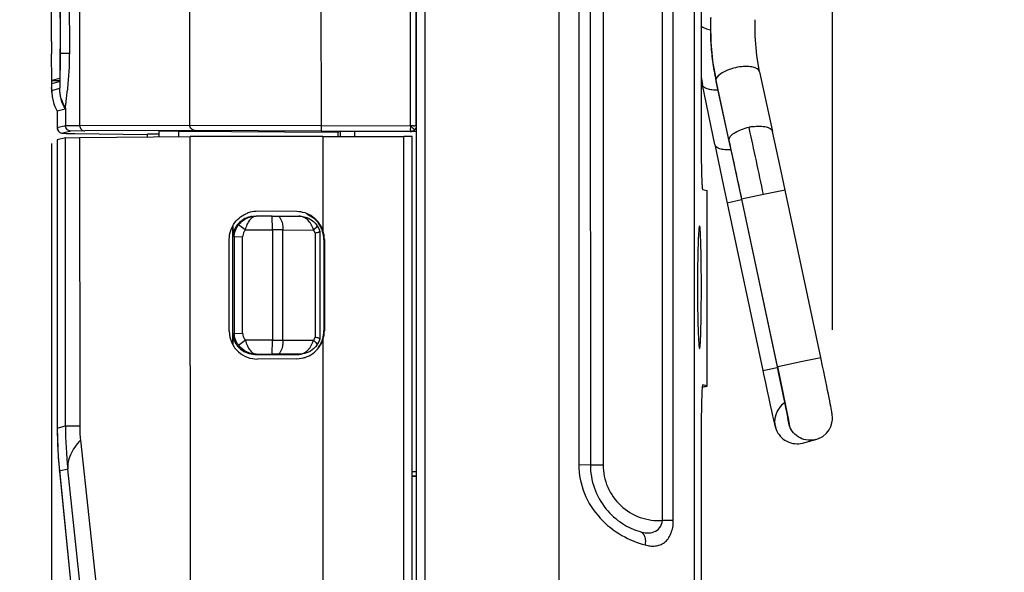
# Model space of a CAD drawing. Header units: inches. Extents: x 0 to 17, y 0 to 11.
# Tile 15 of 31: x 7.2 to 7.9, y 4.6 to 5. Entities that reach past the tile are written whole.
import ezdxf

# ---------------------------------------------------------------- set-up
doc = ezdxf.new("R2010")
doc.units = ezdxf.units.IN
doc.header["$LTSCALE"] = 0.935
doc.header["$MEASUREMENT"] = 0
doc.layers.get('0').update_dxf_attribs({"linetype": 'CONTINUOUS'})
doc.styles.add('TEXTSTYLE_2', font='txt', dxfattribs={"width": 0.8})
doc.dimstyles.new('DIMSTYLE_1', dxfattribs={"dimtxt": 0.125, "dimasz": 0.1875, "dimexe": 0.125, "dimexo": 0.0625, "dimgap": 0.0625, "dimtad": 0, "dimtih": 1, "dimtoh": 1, "dimlfac": 2, "dimzin": 4, "dimdsep": 46, "dimtxsty": 'TEXTSTYLE_2', "dimblk": '_FILLED', "dimblk1": '_FILLED', "dimblk2": '_FILLED', "dimcen": 0.09, "dimazin": 1, "dimtfac": 1, "dimtofl": 0, "dimtmove": 0, "dimatfit": 3, "dimldrblk": '_FILLED', "dimfxl": 1, "dimtolj": 1, "dimtzin": 4, "dimarcsym": 0})

# ---------------------------------------------------------------- blocks, each defined once
blk = doc.blocks.new('_FILLED')
at = {"color": 0, "linetype": 'ByBlock'}
blk.add_solid([(0, 0), (-1, 0.1667), (-1, -0.1667)], dxfattribs=at)
blk = doc.blocks.new('*D4')
at = {"color": 2, "linetype": 'Continuous', "transparency": 16777216}
for p, q in [((7.22293, 4.91013), (7.22314, 3.54899)), ((7.68844, 3.93467), (7.6885, 3.54906)), ((7.4558, 3.67403), (7.10143, 3.67397)), ((7.22312, 3.67399), (7.4558, 3.67403)), ((7.68848, 3.67406), (7.4558, 3.67403))]:
    blk.add_line(p, q, dxfattribs=at)
at = {"color": 2, "linetype": 'Continuous', "transparency": 16777216, "xscale": 0.1875, "yscale": 0.1875, "zscale": 0.1875}
for p, rotation in [((7.22312, 3.67399), 180.008668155), ((7.68848, 3.67406), 0.008668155)]:
    blk.add_blockref('_FILLED', p, dxfattribs=dict(at, rotation=rotation))
at = {"color": 2, "linetype": 'Continuous', "transparency": 16777216, "insert": (7.03893, 3.73646), "char_height": 0.125, "width": 0.6830357, "attachment_point": 3, "line_spacing_factor": 0.9, "style": 'TEXTSTYLE_2'}
blk.add_mtext('{\\ftxt;\\W0.0001;\\H0.0001;\\~}{\\ftxt;\\W3.6428571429;\\H0.125; }{\\ftxt;\\W0.0001;\\H0.0001;\\~}', dxfattribs=at)
blk = doc.blocks.new('*D5')
at = {"color": 2, "linetype": 'Continuous', "transparency": 16777216}
for p, q in [((7.22287, 5.57984), (7.22281, 5.97175)), ((7.77714, 4.77777), (7.77696, 5.97184)), ((7.22283, 5.84675), (7.49991, 5.84679)), ((7.49991, 5.84679), (7.89248, 5.84685)), ((7.77698, 5.84684), (7.49991, 5.84679))]:
    blk.add_line(p, q, dxfattribs=at)
at = {"color": 2, "linetype": 'Continuous', "transparency": 16777216, "xscale": 0.1875, "yscale": 0.1875, "zscale": 0.1875}
for p, rotation in [((7.22283, 5.84675), 180.008668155), ((7.77698, 5.84684), 0.008668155)]:
    blk.add_blockref('_FILLED', p, dxfattribs=dict(at, rotation=rotation))
at = {"color": 2, "linetype": 'Continuous', "transparency": 16777216, "insert": (7.95498, 5.90936), "char_height": 0.125, "width": 0.6428571, "attachment_point": 1, "line_spacing_factor": 0.9, "style": 'TEXTSTYLE_2'}
blk.add_mtext('{\\ftxt;\\W0.0001;\\H0.0001;\\~}{\\ftxt;\\W3.4285714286;\\H0.125; }{\\ftxt;\\W0.0001;\\H0.0001;\\~}', dxfattribs=at)

msp = doc.modelspace()

# ---------------------------------------------------------------- linework, layer by layer
at = {"color": 6, "linetype": 'Continuous'}
for p, q in [((7.32109, 4.9233), (7.32099, 5.58354)), ((7.41412, 5.58405), (7.41422, 4.92301)), ((7.47783, 4.92266), (7.47774, 5.58438)), ((7.48779, 5.58514), (7.48802, 4.02364)), ((7.58331, 4.02445), (7.58307, 5.58428)), ((7.24283, 5.5825), (7.24293, 4.92308)), ((7.22894, 5.52882), (7.22902, 4.97422)), ((7.23586, 4.97427), (7.23577, 5.52887)), ((7.22296, 4.98254), (7.22288, 5.51734)), ((7.22892, 5.51891), (7.229, 4.98412)), ((7.67932, 4.02417), (7.67911, 5.41099)), ((7.68389, 5.41099), (7.68396, 4.91722)), ((7.59703, 5.40511), (7.59714, 4.68215)), ((7.60525, 5.40509), (7.60536, 4.68213)), ((7.61451, 5.03454), (7.61436, 4.682)), ((7.65656, 4.64251), (7.65651, 5.0147)), ((7.66423, 4.6425), (7.66418, 5.01468)), ((7.22298, 4.97256), (7.22298, 4.97378)), ((7.22316, 4.95622), (7.22298, 4.97256)), ((7.22902, 4.97422), (7.22885, 4.94979)), ((7.22902, 4.97422), (7.23586, 4.97427)), ((7.22325, 4.95291), (7.2231, 4.95677)), ((7.22325, 4.95489), (7.22316, 4.95622)), ((7.22869, 4.95631), (7.22325, 4.95489)), ((7.22325, 4.95489), (7.22869, 4.95489)), ((7.22325, 4.95291), (7.22869, 4.95433)), ((7.223, 4.95282), (7.22302, 4.95142)), ((7.22302, 4.95142), (7.22305, 4.94915)), ((7.22309, 4.94828), (7.22305, 4.94993)), ((7.22314, 4.94656), (7.22309, 4.94828)), ((7.22309, 4.94828), (7.22314, 4.94789)), ((7.22314, 4.94789), (7.22881, 4.94937)), ((7.22881, 4.94937), (7.22885, 4.94979)), ((7.22701, 4.93308), (7.22702, 4.92144)), ((7.22702, 4.93308), (7.22703, 4.92144)), ((7.23277, 4.93455), (7.2271, 4.93307)), ((7.23284, 4.93521), (7.23277, 4.93455)), ((7.23284, 4.93521), (7.23284, 4.92296)), ((7.22702, 4.92144), (7.22703, 4.92144)), ((7.22703, 4.92144), (7.23284, 4.92296)), ((7.23284, 4.92296), (7.24293, 4.92308)), ((7.24667, 4.91911), (7.23678, 4.919)), ((7.24293, 4.92308), (7.32109, 4.9233)), ((7.32482, 4.91934), (7.24667, 4.91911)), ((7.32109, 4.9233), (7.41422, 4.92301)), ((7.41423, 4.91903), (7.32482, 4.91934)), ((7.41422, 4.92301), (7.47783, 4.92266)), ((7.41422, 4.92301), (7.41423, 4.91903)), ((7.47784, 4.91869), (7.41423, 4.91903)), ((7.47783, 4.91994), (7.47782, 4.9208)), ((7.47784, 4.91869), (7.47783, 4.91925)), ((7.479, 4.92266), (7.4779, 4.92266)), ((7.47996, 4.92266), (7.479, 4.92266)), ((7.48065, 4.91985), (7.48032, 4.92021)), ((7.48129, 4.92266), (7.4807, 4.92266)), ((7.48181, 4.92265), (7.48129, 4.92266)), ((7.22703, 4.91277), (7.22702, 4.91276)), ((7.22702, 4.91276), (7.22705, 4.70812)), ((7.23284, 4.91428), (7.22703, 4.91277)), ((7.22703, 4.91277), (7.22706, 4.70812)), ((7.22941, 4.91781), (7.23096, 4.91748)), ((7.23678, 4.919), (7.23096, 4.91748)), ((7.23096, 4.91748), (7.23392, 4.91737)), ((7.23284, 4.91428), (7.24293, 4.91445)), ((7.23287, 4.70964), (7.23284, 4.91428)), ((7.23925, 4.91728), (7.23962, 4.91727)), ((7.23962, 4.91726), (7.23958, 4.91726)), ((7.23962, 4.91727), (7.29102, 4.91653)), ((7.24293, 4.91445), (7.32147, 4.91507)), ((7.24293, 4.91445), (7.24296, 4.7098)), ((7.29929, 4.91679), (7.29108, 4.91683)), ((7.29109, 4.91483), (7.29108, 4.91683)), ((7.29936, 4.919), (7.2993, 4.91898)), ((7.2993, 4.9149), (7.2993, 4.91898)), ((7.29936, 4.9149), (7.29936, 4.919)), ((7.31311, 4.91896), (7.29936, 4.919)), ((7.31311, 4.91896), (7.42609, 4.91835)), ((7.31311, 4.91896), (7.31311, 4.91501)), ((7.41546, 4.91524), (7.32147, 4.91507)), ((7.32161, 4.01365), (7.32147, 4.91507)), ((7.41546, 4.91524), (7.47291, 4.91523)), ((7.41546, 4.91524), (7.41547, 4.84861)), ((7.42796, 4.91884), (7.42609, 4.91835)), ((7.42609, 4.91835), (7.42609, 4.91514)), ((7.42796, 4.91514), (7.42796, 4.91884)), ((7.42796, 4.91884), (7.43795, 4.91881)), ((7.47748, 4.9186), (7.43795, 4.91881)), ((7.43795, 4.91881), (7.43795, 4.91514)), ((7.47305, 4.0128), (7.47291, 4.91523)), ((7.47883, 4.91521), (7.47291, 4.91523)), ((7.47748, 4.9186), (7.47784, 4.91869)), ((7.47887, 4.91883), (7.47784, 4.91869)), ((7.47886, 4.91882), (7.47851, 4.91873)), ((7.68502, 4.8775), (7.68831, 4.87678)), ((7.68832, 4.73813), (7.6883, 4.87678)), ((7.36346, 4.8579), (7.366, 4.85848)), ((7.366, 4.85848), (7.3682, 4.85864)), ((7.37952, 4.85865), (7.3682, 4.85865)), ((7.39698, 4.86181), (7.36919, 4.86203)), ((7.37952, 4.85865), (7.38326, 4.85865)), ((7.37971, 4.84878), (7.37952, 4.85865)), ((7.38326, 4.85865), (7.39859, 4.85863)), ((7.36048, 4.84878), (7.35562, 4.85233)), ((7.35191, 4.84682), (7.35251, 4.84411)), ((7.35251, 4.84411), (7.35252, 4.77518)), ((7.35251, 4.84411), (7.35856, 4.84385)), ((7.35857, 4.77547), (7.35856, 4.84385)), ((7.36048, 4.84878), (7.37971, 4.84878)), ((7.37971, 4.84878), (7.37972, 4.77054)), ((7.38719, 4.84877), (7.37971, 4.84878)), ((7.38719, 4.84877), (7.40888, 4.84874)), ((7.38721, 4.77053), (7.38719, 4.84877)), ((7.41013, 4.84652), (7.41014, 4.77272)), ((7.41371, 4.77169), (7.4137, 4.84752)), ((7.41624, 4.8419), (7.41661, 4.842)), ((7.41661, 4.842), (7.41662, 4.77718)), ((7.68415, 4.80807), (7.68415, 4.80831)), ((7.35252, 4.77518), (7.35192, 4.77216)), ((7.35252, 4.77519), (7.35857, 4.77547)), ((7.41662, 4.77718), (7.41625, 4.77708)), ((7.35563, 4.76696), (7.36049, 4.77054)), ((7.37972, 4.77054), (7.36049, 4.77054)), ((7.37953, 4.76061), (7.37972, 4.77054)), ((7.37972, 4.77054), (7.38721, 4.77053)), ((7.38721, 4.77053), (7.4089, 4.7705)), ((7.41549, 4.77057), (7.4156, 4.01382)), ((7.36727, 4.76048), (7.36821, 4.76061)), ((7.36821, 4.76061), (7.37953, 4.76061)), ((7.38328, 4.7606), (7.37953, 4.76061)), ((7.39861, 4.76058), (7.38328, 4.7606)), ((7.39781, 4.76047), (7.39861, 4.76058)), ((7.40001, 4.76066), (7.39861, 4.7606)), ((7.39918, 4.76052), (7.39957, 4.76058)), ((7.40084, 4.76076), (7.40001, 4.76066)), ((7.397, 4.75737), (7.36921, 4.7571)), ((7.397, 4.75737), (7.40182, 4.75801)), ((7.40181, 4.75801), (7.40182, 4.75801)), ((7.68475, 4.73741), (7.68516, 4.73745)), ((7.68833, 4.73813), (7.68504, 4.73885)), ((7.68505, 4.73741), (7.68534, 4.73745)), ((7.22706, 4.70812), (7.23287, 4.70964)), ((7.23287, 4.70964), (7.24296, 4.7098)), ((7.22705, 4.70812), (7.22706, 4.70812)), ((7.24351, 4.69957), (7.31799, 4.00576)), ((7.68399, 4.69934), (7.68403, 4.48147)), ((7.59714, 4.68215), (7.60536, 4.68213)), ((7.60522, 4.68208), (7.60588, 4.68207)), ((7.22855, 4.67812), (7.29736, 3.99307)), ((7.22864, 4.67741), (7.22856, 4.67808)), ((7.23448, 4.67894), (7.22863, 4.67741)), ((7.22863, 4.67741), (7.29737, 3.99307)), ((7.30785, 3.99545), (7.23448, 4.67894)), ((7.47887, 4.67745), (7.48183, 4.67735)), ((7.48183, 4.67392), (7.47887, 4.67402)), ((7.48183, 4.67361), (7.47887, 4.67371))]:
    msp.add_line(p, q, dxfattribs=at)
at = {"color": 7, "linetype": 'Continuous'}
for p, q in [((7.4817, 5.58437), (7.48193, 4.02362)), ((7.48181, 4.92265), (7.48171, 5.58437)), ((7.69073, 4.99963), (7.69057, 4.99524)), ((7.69063, 4.99716), (7.69057, 4.99524)), ((7.69057, 4.99524), (7.69057, 4.99524)), ((7.72544, 4.96106), (7.73465, 4.91869)), ((7.68396, 4.95737), (7.68489, 4.95197)), ((7.69439, 4.95603), (7.6943, 4.95646)), ((7.70372, 4.91312), (7.69439, 4.95603)), ((7.69445, 4.95497), (7.69451, 4.95431)), ((7.69451, 4.95547), (7.69446, 4.95497)), ((7.69451, 4.95431), (7.70372, 4.91195)), ((7.69369, 4.90949), (7.68489, 4.95196)), ((7.48181, 4.92266), (7.48182, 4.92265)), ((7.48181, 4.92266), (7.48182, 4.92265)), ((7.47777, 4.91861), (7.47851, 4.91873)), ((7.4818, 4.91861), (7.47777, 4.91861)), ((7.47897, 4.01279), (7.47883, 4.91521)), ((7.70372, 4.91312), (7.70372, 4.91196)), ((7.70395, 4.91205), (7.70372, 4.91311)), ((7.74357, 4.87714), (7.72826, 4.87388)), ((7.76881, 4.75829), (7.74357, 4.87714)), ((7.72826, 4.87388), (7.71261, 4.87055)), ((7.71261, 4.87055), (7.73785, 4.7517)), ((7.73808, 4.75175), (7.71285, 4.8706)), ((7.71271, 4.87009), (7.70243, 4.86789)), ((7.70243, 4.86789), (7.72767, 4.74904)), ((7.35134, 4.85098), (7.35134, 4.84664)), ((7.35191, 4.84682), (7.35191, 4.85229)), ((7.34911, 4.77688), (7.3491, 4.84219)), ((7.35134, 4.84664), (7.35134, 4.84045)), ((7.35134, 4.84045), (7.35134, 4.83896)), ((7.35134, 4.83896), (7.35135, 4.78126)), ((7.41624, 4.8419), (7.41625, 4.77708)), ((7.35135, 4.78126), (7.35135, 4.776)), ((7.35135, 4.776), (7.35135, 4.77328)), ((7.35135, 4.77328), (7.35135, 4.76809)), ((7.35193, 4.7669), (7.35192, 4.77216)), ((7.36727, 4.76048), (7.39781, 4.76047)), ((7.39735, 4.76042), (7.39693, 4.76036)), ((7.39781, 4.76049), (7.40002, 4.76064)), ((7.73786, 4.7517), (7.73968, 4.7521)), ((7.73786, 4.7517), (7.73894, 4.74656)), ((7.73809, 4.75175), (7.74589, 4.71375)), ((7.73968, 4.7521), (7.75598, 4.75557)), ((7.75598, 4.75557), (7.76881, 4.75829)), ((7.72767, 4.74904), (7.73796, 4.75124)), ((7.73894, 4.74656), (7.74014, 4.74086)), ((7.72956, 4.7402), (7.73082, 4.73438)), ((7.74014, 4.74086), (7.74125, 4.73556)), ((7.73082, 4.73438), (7.73197, 4.72908)), ((7.74125, 4.73556), (7.74224, 4.73074)), ((7.74224, 4.73074), (7.74311, 4.72647)), ((7.73197, 4.72908), (7.733, 4.72437)), ((7.733, 4.72437), (7.73391, 4.72029)), ((7.74311, 4.72647), (7.74386, 4.72279)), ((7.73391, 4.72029), (7.73469, 4.71685)), ((7.73469, 4.71685), (7.73533, 4.71405)), ((7.74386, 4.72279), (7.74447, 4.7197)), ((7.74447, 4.7197), (7.74496, 4.71722)), ((7.73533, 4.71405), (7.73585, 4.71184)), ((7.74589, 4.71375), (7.74659, 4.70953)), ((7.75594, 4.6975), (7.76533, 4.69995)), ((7.76535, 4.69995), (7.76673, 4.70037)), ((7.48183, 4.67704), (7.47887, 4.67714)), ((7.48183, 4.67366), (7.47887, 4.67377))]:
    msp.add_line(p, q, dxfattribs=at)
for points in [[(7.72543, 4.96105), (7.7234, 4.9727), (7.72226, 4.98636), (7.72233, 4.99811)], [(7.69057, 4.99524), (7.69078, 4.982), (7.69227, 4.96685), (7.69452, 4.95432)], [(7.74357, 4.87713), (7.74073, 4.89044), (7.73744, 4.90575), (7.73464, 4.9187)], [(7.6937, 4.90951), (7.69633, 4.89687), (7.69962, 4.88117), (7.70243, 4.86789)], [(7.70372, 4.91196), (7.70644, 4.89942), (7.7098, 4.88379), (7.71262, 4.87055)], [(7.76673, 4.70037), (7.77025, 4.70218), (7.77287, 4.70442), (7.77474, 4.70686), (7.77601, 4.70935), (7.77676, 4.71176), (7.77711, 4.71398), (7.77715, 4.71593), (7.77705, 4.71726), (7.77694, 4.71814), (7.77681, 4.71896), (7.77665, 4.71986), (7.77646, 4.72092), (7.77622, 4.72218), (7.77594, 4.72367), (7.7756, 4.72539), (7.77521, 4.72737), (7.77476, 4.7296), (7.77426, 4.73209), (7.7737, 4.73484), (7.77309, 4.73784), (7.77242, 4.74108), (7.7717, 4.74453), (7.77094, 4.74818), (7.77013, 4.752), (7.76881, 4.75829)], [(7.72767, 4.74904), (7.72822, 4.74646), (7.72956, 4.7402)], [(7.74496, 4.71722), (7.74531, 4.71534), (7.74544, 4.71463), (7.74554, 4.71408), (7.74561, 4.7137), (7.74562, 4.71359)], [(7.73585, 4.71184), (7.73607, 4.71095), (7.73626, 4.71018), (7.73644, 4.7095), (7.73662, 4.70883), (7.73688, 4.70801), (7.73718, 4.70717)]]:
    msp.add_lwpolyline(points, dxfattribs=at)
at = {"color": 6, "linetype": 'Continuous'}
for points in [[(7.22305, 4.94915), (7.22308, 4.94822), (7.2231, 4.94736), (7.22314, 4.94656)], [(7.22702, 4.92144), (7.22713, 4.92051), (7.22786, 4.91899), (7.22883, 4.91811), (7.22964, 4.9177), (7.23019, 4.91755), (7.23048, 4.9175), (7.23066, 4.91748), (7.23083, 4.91746), (7.23103, 4.91745), (7.23132, 4.91744), (7.23184, 4.91742), (7.23335, 4.91738), (7.23958, 4.91727)], [(7.22705, 4.70812), (7.22714, 4.70069), (7.22777, 4.68734), (7.22856, 4.67808)]]:
    msp.add_lwpolyline(points, dxfattribs=at)
at = {"color": 7, "linetype": 'Continuous'}
for centre, radius, start, end in [((7.86162, 4.99192), 0.17103, 178.24329, 178.88701), ((7.86105, 4.99193), 0.17046, 177.41263, 178.24328), ((7.8614, 4.99142), 0.17087, 178.72148, 182.65475), ((7.86139, 4.99192), 0.17081, 178.88631, 181.83105), ((7.86151, 4.99192), 0.17093, 181.83093, 182.26974), ((7.86261, 4.99201), 0.17203, 182.28382, 191.92503), ((7.86182, 4.99144), 0.17129, 182.65464, 185.57323), ((7.86222, 4.99148), 0.17169, 185.57294, 187.60356), ((7.86301, 4.99159), 0.17249, 187.60521, 192.2591), ((-1.78339, 2.85617), 9.72331, 11.976642, 12.265139), ((7.72587, 4.88468), 0.0379, 98.1751, 101.98378), ((-1.17016, 2.98515), 9.0809, 11.983409, 12.250863), ((7.36726, 4.84265), 0.01585, 100.08695, 108.86229), ((7.36726, 4.84267), 0.01583, 98.0645, 100.07862), ((7.39637, 4.84188), 0.01988, 18.76375, 35.78569), ((7.39661, 4.84198), 0.01962, 17.89665, 18.7155), ((7.3966, 4.84197), 0.01963, 17.24032, 17.89638), ((7.3963, 4.8419), 0.01994, 0.03081, 17.20533), ((7.39633, 4.77708), 0.01992, 343.455, 359.99855), ((7.35095, 4.77177), 0.00104, 20.41691, 21.82432), ((7.39639, 4.7771), 0.01986, 324.22355, 341.82087), ((7.39661, 4.77701), 0.01963, 341.87717, 343.429), ((7.3969, 4.77634), 0.01597, 270.10592, 271.60901), ((7.39735, 4.77612), 0.0157, 269.99898, 271.65237), ((7.3969, 4.77642), 0.01606, 271.60907, 273.23473), ((7.39736, 4.7761), 0.01568, 271.62875, 278.11443), ((7.39689, 4.77656), 0.01619, 273.23917, 278.11965), ((7.39688, 4.77663), 0.01627, 278.11694, 279.31753), ((7.39732, 4.77632), 0.0159, 278.14429, 279.09873), ((7.752, 4.71283), 0.01586, 123.96236, 201.25076), ((7.76138, 4.71528), 0.01586, 186.06943, 201.23599), ((7.76135, 4.71518), 0.01576, 284.65271, 290.62059), ((7.76125, 4.71546), 0.01605, 290.62697, 291.28043)]:
    msp.add_arc(centre, radius, start, end, dxfattribs=at)
at = {"color": 6, "linetype": 'Continuous'}
for centre, radius, start, end in [((9.73951, 4.98276), 2.51655, 180.00487, 180.20436), ((7.59394, 4.95677), 0.37096, 180.52209, 181.05556), ((7.25286, 4.94789), 0.02975, 179.99514, 189.13084), ((7.25275, 4.94788), 0.02963, 189.13432, 189.97223), ((7.25273, 4.94787), 0.02961, 189.97239, 190.55552), ((7.25281, 4.94789), 0.0297, 190.56142, 198.981), ((7.25274, 4.94787), 0.02962, 198.98647, 200.40562), ((7.25286, 4.94792), 0.02976, 200.41074, 208.81234), ((7.25271, 4.94784), 0.02959, 208.81853, 209.38751), ((7.25267, 4.94782), 0.02954, 209.3875, 209.9649), ((7.23102, 4.92145), 0.00399, 180.06782, 198.05829), ((7.23098, 4.92144), 0.00396, 198.17255, 210.3467), ((7.23103, 4.92147), 0.00401, 210.28111, 222.24957), ((7.88154, 4.92091), 0.40372, 179.88171, 180.01524), ((7.83163, 4.92094), 0.35381, 179.72118, 179.87066), ((7.61229, 4.91995), 0.13447, 180.006, 180.29738), ((7.16988, 4.61543), 0.43505, 44.61703, 44.92608), ((7.34641, 4.78979), 0.18693, 44.44706, 44.58186), ((7.40692, 4.84911), 0.10219, 44.21196, 44.457), ((7.48064, 5.05889), 0.13623, 269.7143, 270.02622), ((7.43537, 4.8768), 0.06249, 43.99906, 44.20402), ((7.23091, 4.92137), 0.00386, 222.32462, 228.74011), ((7.23102, 4.92149), 0.00402, 228.76934, 246.41755), ((7.24951, 5.67768), 0.76048, 268.82573, 269.22686), ((7.36906, 4.842), 0.02003, 109.39011, 110.19431), ((7.36908, 4.84194), 0.02009, 104.6298, 109.38788), ((7.36907, 4.84192), 0.02011, 89.65722, 104.60415), ((7.36886, 4.85329), 0.00551, 119.63517, 123.11668), ((7.39678, 4.84184), 0.01997, 72.26924, 89.41599), ((7.39682, 4.84201), 0.01979, 37.06188, 72.22097), ((7.39846, 4.84274), 0.01598, 17.42411, 36.69678), ((7.39671, 4.84195), 0.01992, 19.53042, 36.99867), ((7.40085, 4.84279), 0.00999, 21.9457, 36.54386), ((7.39632, 4.84184), 0.02032, 17.94069, 19.47404), ((7.39673, 4.84199), 0.01987, 0.02336, 17.88468), ((7.4009, 4.77644), 0.00996, 323.41409, 338.05009), ((7.39672, 4.77718), 0.0199, 342.24149, 359.98116), ((7.39849, 4.77647), 0.01596, 323.26034, 342.53903), ((7.39673, 4.77722), 0.0199, 323.07752, 340.48074), ((7.39681, 4.77717), 0.01981, 340.53876, 342.21221), ((7.39684, 4.77712), 0.01974, 284.60668, 287.92019), ((7.39682, 4.77717), 0.0198, 287.92269, 323.01201), ((7.52629, 4.70964), 0.29342, 180.00064, 186.00662), ((7.33902, 4.70982), 0.09605, 180.01236, 186.12631), ((7.52681, 4.70812), 0.29975, 179.99899, 181.70805), ((7.52684, 4.70812), 0.29978, 181.70814, 183.72133), ((7.52694, 4.70813), 0.29988, 183.72147, 185.74342), ((7.61186, 5.19429), 0.51226, 269.33097, 269.54416), ((7.62574, 6.88849), 2.20651, 269.53372, 269.70387), ((7.52676, 4.70811), 0.2997, 185.74341, 185.87853), ((7.65606, 2.15762), 2.4849, 89.81156, 89.98843)]:
    msp.add_arc(centre, radius, start, end, dxfattribs=at)
at = {"color": 7, "linetype": 'Continuous'}
for points, knots in [([(7.68386, 4.99367), (7.68476, 4.99301), (7.68695, 4.99188), (7.68929, 4.99114), (7.69058, 4.99083)], [0, 0, 0, 0, 0.453757, 1, 1, 1, 1]), ([(7.71127, 4.96455), (7.70733, 4.96399), (7.70188, 4.96237), (7.69636, 4.95878), (7.69471, 4.95652), (7.69451, 4.95547)], [0, 0, 0, 0, 0.603883, 0.836919, 1, 1, 1, 1]), ([(7.72543, 4.96106), (7.72503, 4.96287), (7.722, 4.96424), (7.71881, 4.96477), (7.71554, 4.965), (7.71301, 4.9648), (7.71127, 4.96455)], [0, 0, 0, 0, 0.363811, 0.501916, 0.656233, 1, 1, 1, 1]), ([(7.69582, 4.94806), (7.69444, 4.948), (7.69189, 4.94806), (7.68851, 4.94874), (7.68601, 4.94992), (7.68503, 4.95129), (7.68489, 4.95195)], [0, 0, 0, 0, 0.338216, 0.619382, 0.83512, 1, 1, 1, 1]), ([(7.70372, 4.91312), (7.70389, 4.91405), (7.70523, 4.91605), (7.70842, 4.91836), (7.71282, 4.9204), (7.71619, 4.92138), (7.718, 4.92176)], [0, 0, 0, 0, 0.164442, 0.393464, 0.679642, 1, 1, 1, 1]), ([(7.72048, 4.9222), (7.72222, 4.92245), (7.72475, 4.92264), (7.72802, 4.92242), (7.73121, 4.92189), (7.73425, 4.92052), (7.73464, 4.91871)], [0, 0, 0, 0, 0.343834, 0.498215, 0.636208, 1, 1, 1, 1]), ([(7.70503, 4.90562), (7.7036, 4.90555), (7.70096, 4.90557), (7.69747, 4.90623), (7.69487, 4.9074), (7.69385, 4.9088), (7.6937, 4.90948)], [0, 0, 0, 0, 0.338977, 0.620764, 0.836475, 1, 1, 1, 1]), ([(7.36214, 4.85765), (7.3595, 4.85675), (7.35587, 4.85428), (7.35327, 4.85029), (7.35232, 4.84815), (7.35204, 4.84719), (7.3519, 4.84682)], [0, 0, 0, 0, 0.544137, 0.805454, 0.923355, 1, 1, 1, 1]), ([(7.35192, 4.77213), (7.35213, 4.77157), (7.35255, 4.77021), (7.35361, 4.76815), (7.35515, 4.76601), (7.35773, 4.76345), (7.36177, 4.76113), (7.36545, 4.76049), (7.36727, 4.76049)], [0, 0, 0, 0, 0.08681, 0.206744, 0.335791, 0.468875, 0.734386, 1, 1, 1, 1]), ([(7.76534, 4.69994), (7.76355, 4.69947), (7.75966, 4.69916), (7.75397, 4.70083), (7.74929, 4.70446), (7.74726, 4.70781), (7.74659, 4.70953)], [0, 0, 0, 0, 0.241366, 0.499733, 0.758327, 1, 1, 1, 1]), ([(7.73723, 4.70708), (7.7379, 4.70537), (7.73992, 4.70202), (7.74459, 4.69839), (7.75027, 4.69672), (7.75416, 4.69703), (7.75594, 4.69749)], [0, 0, 0, 0, 0.241628, 0.500175, 0.758545, 1, 1, 1, 1])]:
    msp.add_open_spline(points, degree=3, knots=knots, dxfattribs=at)
at = {"color": 6, "linetype": 'Continuous'}
for points, knots in [([(7.229, 4.98412), (7.229, 4.98217), (7.229, 4.97835), (7.22898, 4.9728), (7.22895, 4.96771), (7.22892, 4.96327), (7.22888, 4.96005), (7.22884, 4.95792), (7.22882, 4.95667), (7.22878, 4.95572), (7.22879, 4.95497), (7.2287, 4.95462), (7.22874, 4.95434), (7.22869, 4.95433)], [0, 0, 0, 0, 0.196484, 0.385003, 0.558058, 0.709104, 0.832336, 0.882287, 0.923895, 0.956756, 0.98049, 0.994913, 1, 1, 1, 1]), ([(7.23284, 4.93521), (7.23287, 4.93581), (7.23306, 4.93739), (7.23363, 4.9419), (7.23462, 4.94975), (7.23559, 4.96119), (7.23586, 4.96972), (7.23586, 4.97427)], [0, 0, 0, 0, 0.046508, 0.121573, 0.347355, 0.652004, 1, 1, 1, 1]), ([(7.23678, 4.919), (7.23577, 4.919), (7.23368, 4.91986), (7.23284, 4.92195), (7.23284, 4.92296)], [0, 0, 0, 0, 0.499489, 1, 1, 1, 1]), ([(7.24293, 4.92308), (7.24293, 4.92207), (7.24368, 4.92002), (7.2457, 4.91912), (7.24667, 4.91911)], [0, 0, 0, 0, 0.509715, 1, 1, 1, 1]), ([(7.32482, 4.91934), (7.32387, 4.91934), (7.32198, 4.92039), (7.32109, 4.92232), (7.32109, 4.9233)], [0, 0, 0, 0, 0.492043, 1, 1, 1, 1]), ([(7.68393, 4.91722), (7.68393, 4.91462), (7.68395, 4.90952), (7.68401, 4.90213), (7.68411, 4.89534), (7.68425, 4.88941), (7.68438, 4.88511), (7.68451, 4.88227), (7.6846, 4.88062), (7.6847, 4.87935), (7.68477, 4.87835), (7.68488, 4.87787), (7.68492, 4.87751), (7.685, 4.8775)], [0, 0, 0, 0, 0.196351, 0.384803, 0.557671, 0.708555, 0.831885, 0.881829, 0.923355, 0.95614, 0.979891, 0.994461, 1, 1, 1, 1]), ([(7.3491, 4.84219), (7.3491, 4.84636), (7.3518, 4.85452), (7.35861, 4.85949), (7.36214, 4.86079)], [0, 0, 0, 0, 0.525701, 1, 1, 1, 1]), ([(7.36372, 4.85582), (7.36389, 4.85604), (7.36451, 4.85682), (7.36525, 4.85752), (7.36585, 4.85791)], [0, 0, 0, 0, 0.275204, 1, 1, 1, 1]), ([(7.36614, 4.85809), (7.3663, 4.85818), (7.36694, 4.8585), (7.36767, 4.85866), (7.3682, 4.85865)], [0, 0, 0, 0, 0.261585, 1, 1, 1, 1]), ([(7.38326, 4.85865), (7.3846, 4.85866), (7.38626, 4.85581), (7.387, 4.85242), (7.38719, 4.84999), (7.38719, 4.84877)], [0, 0, 0, 0, 0.360086, 0.671522, 1, 1, 1, 1]), ([(7.39859, 4.85863), (7.40106, 4.85863), (7.40598, 4.85747), (7.40984, 4.85421), (7.41127, 4.85229)], [0, 0, 0, 0, 0.507306, 1, 1, 1, 1]), ([(7.40888, 4.84874), (7.40848, 4.85011), (7.40741, 4.85268), (7.40503, 4.85592), (7.40202, 4.8581), (7.3997, 4.85863), (7.39859, 4.85863)], [0, 0, 0, 0, 0.280686, 0.545311, 0.782636, 1, 1, 1, 1]), ([(7.35251, 4.84411), (7.35257, 4.84488), (7.35302, 4.8478), (7.35432, 4.85059), (7.35562, 4.85233)], [0, 0, 0, 0, 0.262612, 1, 1, 1, 1]), ([(7.36048, 4.84878), (7.36085, 4.85011), (7.36176, 4.85255), (7.363, 4.85485), (7.36372, 4.85582)], [0, 0, 0, 0, 0.533822, 1, 1, 1, 1]), ([(7.41127, 4.85229), (7.41138, 4.85216), (7.41135, 4.8516), (7.41058, 4.85036), (7.40963, 4.8494), (7.40888, 4.84874)], [0, 0, 0, 0, 0.116326, 0.325153, 1, 1, 1, 1]), ([(7.68284, 4.85176), (7.68276, 4.85177), (7.68265, 4.85138), (7.68254, 4.85087), (7.68241, 4.84981), (7.68228, 4.84843), (7.68215, 4.84663), (7.68198, 4.84353), (7.68179, 4.83882), (7.6816, 4.83232), (7.68147, 4.82487), (7.68138, 4.81676), (7.68136, 4.81116), (7.68136, 4.8083)], [0, 0, 0, 0, 0.00544, 0.01964, 0.043003, 0.075443, 0.116698, 0.166468, 0.289758, 0.440968, 0.614362, 0.803325, 1, 1, 1, 1]), ([(7.68415, 4.80831), (7.68414, 4.81117), (7.68413, 4.81675), (7.68406, 4.82484), (7.68394, 4.83227), (7.68379, 4.83875), (7.68363, 4.84344), (7.68348, 4.84655), (7.68337, 4.84835), (7.68325, 4.84975), (7.68313, 4.85082), (7.68301, 4.85137), (7.68292, 4.85175), (7.68284, 4.85176)], [0, 0, 0, 0, 0.196558, 0.385016, 0.55776, 0.708453, 0.831605, 0.881478, 0.922953, 0.955717, 0.979485, 0.994144, 1, 1, 1, 1]), ([(7.36048, 4.84878), (7.36023, 4.84844), (7.35925, 4.84695), (7.35869, 4.8452), (7.35856, 4.84385)], [0, 0, 0, 0, 0.237974, 1, 1, 1, 1]), ([(7.4137, 4.84752), (7.4137, 4.84754), (7.41356, 4.84743), (7.41345, 4.8474), (7.41311, 4.84724), (7.41271, 4.84714), (7.41218, 4.84701), (7.41132, 4.84679), (7.41062, 4.84662), (7.41012, 4.84652)], [0, 0, 0, 0, 0.016812, 0.072814, 0.16057, 0.276794, 0.421325, 0.593315, 1, 1, 1, 1]), ([(7.68136, 4.8083), (7.68136, 4.80544), (7.68138, 4.79983), (7.68147, 4.7917), (7.68161, 4.78423), (7.6818, 4.77771), (7.68199, 4.77298), (7.68216, 4.76986), (7.68229, 4.76804), (7.68242, 4.76664), (7.68254, 4.76555), (7.68267, 4.76501), (7.68276, 4.76462), (7.68285, 4.76461)], [0, 0, 0, 0, 0.196209, 0.384529, 0.557263, 0.708032, 0.831304, 0.881242, 0.922782, 0.955604, 0.979424, 0.994122, 1, 1, 1, 1]), ([(7.68285, 4.76461), (7.68293, 4.7646), (7.68304, 4.76499), (7.68314, 4.7655), (7.68326, 4.76656), (7.68338, 4.76794), (7.68349, 4.76974), (7.68364, 4.77284), (7.68381, 4.77755), (7.68395, 4.78405), (7.68406, 4.7915), (7.68413, 4.79961), (7.68415, 4.80521), (7.68415, 4.80807)], [0, 0, 0, 0, 0.005419, 0.019597, 0.04294, 0.075365, 0.116608, 0.16637, 0.289659, 0.440883, 0.6143, 0.803293, 1, 1, 1, 1]), ([(7.34911, 4.77688), (7.34911, 4.77405), (7.35032, 4.76854), (7.35514, 4.76203), (7.36172, 4.75798), (7.36673, 4.75708), (7.36921, 4.7571)], [0, 0, 0, 0, 0.272635, 0.523066, 0.760869, 1, 1, 1, 1]), ([(7.35563, 4.76696), (7.35521, 4.76752), (7.3536, 4.77), (7.3527, 4.77294), (7.35252, 4.77519)], [0, 0, 0, 0, 0.237934, 1, 1, 1, 1]), ([(7.35857, 4.77547), (7.35861, 4.77501), (7.35892, 4.77325), (7.35971, 4.77159), (7.36049, 4.77054)], [0, 0, 0, 0, 0.262261, 1, 1, 1, 1]), ([(7.41013, 4.77272), (7.41063, 4.77262), (7.41133, 4.77245), (7.4122, 4.77222), (7.41272, 4.77208), (7.41313, 4.77198), (7.41347, 4.77182), (7.41357, 4.77179), (7.41372, 4.77167), (7.41371, 4.77169)], [0, 0, 0, 0, 0.405882, 0.57759, 0.721948, 0.838154, 0.926142, 0.982636, 1, 1, 1, 1]), ([(7.36821, 4.76061), (7.36582, 4.76061), (7.36093, 4.76176), (7.35709, 4.76501), (7.35563, 4.76696)], [0, 0, 0, 0, 0.495186, 1, 1, 1, 1]), ([(7.36049, 4.77054), (7.3609, 4.76918), (7.3618, 4.76666), (7.36358, 4.76346), (7.36567, 4.76124), (7.36743, 4.76061), (7.36821, 4.76061)], [0, 0, 0, 0, 0.32253, 0.602041, 0.822988, 1, 1, 1, 1]), ([(7.38721, 4.77053), (7.38721, 4.76931), (7.38701, 4.76688), (7.38626, 4.76348), (7.38462, 4.76061), (7.38328, 4.7606)], [0, 0, 0, 0, 0.327675, 0.638974, 1, 1, 1, 1]), ([(7.41128, 4.76692), (7.41007, 4.7653), (7.40692, 4.76245), (7.40292, 4.76104), (7.40084, 4.76074)], [0, 0, 0, 0, 0.492006, 1, 1, 1, 1]), ([(7.40495, 4.7635), (7.4054, 4.76396), (7.40714, 4.76603), (7.40832, 4.76853), (7.4089, 4.7705)], [0, 0, 0, 0, 0.238284, 1, 1, 1, 1]), ([(7.4089, 4.7705), (7.40965, 4.76984), (7.4106, 4.76888), (7.41136, 4.76762), (7.4114, 4.76706), (7.41128, 4.76692)], [0, 0, 0, 0, 0.672863, 0.882285, 1, 1, 1, 1]), ([(7.39861, 4.76058), (7.39946, 4.76059), (7.40062, 4.76079), (7.40168, 4.76122), (7.40195, 4.76135)], [0, 0, 0, 0, 0.743035, 1, 1, 1, 1]), ([(7.40195, 4.76135), (7.40222, 4.76147), (7.40331, 4.76205), (7.40429, 4.76284), (7.40495, 4.7635)], [0, 0, 0, 0, 0.240379, 1, 1, 1, 1]), ([(7.68502, 4.73885), (7.68495, 4.73886), (7.68489, 4.73849), (7.6848, 4.73805), (7.68472, 4.73707), (7.68462, 4.73582), (7.68453, 4.73419), (7.68441, 4.73137), (7.68427, 4.72709), (7.68414, 4.72118), (7.68404, 4.71441), (7.68398, 4.70703), (7.68397, 4.70194), (7.68397, 4.69934)], [0, 0, 0, 0, 0.005071, 0.019138, 0.042431, 0.074838, 0.116084, 0.165866, 0.289227, 0.440548, 0.614071, 0.803173, 1, 1, 1, 1]), ([(7.68534, 4.73745), (7.68577, 4.7375), (7.68651, 4.73759), (7.68748, 4.73776), (7.68801, 4.73789), (7.68833, 4.73804), (7.68833, 4.73813)], [0, 0, 0, 0, 0.423631, 0.728866, 0.917687, 1, 1, 1, 1]), ([(7.24351, 4.69957), (7.24066, 4.69647), (7.23601, 4.69021), (7.23424, 4.68239), (7.23448, 4.67894)], [0, 0, 0, 0, 0.549334, 1, 1, 1, 1]), ([(7.59714, 4.68215), (7.59716, 4.67519), (7.59991, 4.66119), (7.61127, 4.64366), (7.62674, 4.63145), (7.63847, 4.62664), (7.64418, 4.6251)], [0, 0, 0, 0, 0.263912, 0.525375, 0.775885, 1, 1, 1, 1]), ([(7.60536, 4.68213), (7.60536, 4.67648), (7.60731, 4.66517), (7.61553, 4.65054), (7.62718, 4.64008), (7.63623, 4.6359), (7.6406, 4.63458)], [0, 0, 0, 0, 0.268289, 0.533166, 0.783001, 1, 1, 1, 1]), ([(7.61436, 4.682), (7.61439, 4.67664), (7.61662, 4.66579), (7.62615, 4.65228), (7.64024, 4.64365), (7.65122, 4.64216), (7.65656, 4.64251)], [0, 0, 0, 0, 0.250211, 0.500247, 0.750134, 1, 1, 1, 1]), ([(7.6406, 4.63457), (7.64224, 4.63408), (7.64554, 4.63345), (7.65063, 4.63406), (7.65499, 4.63718), (7.65643, 4.64066), (7.65656, 4.64251)], [0, 0, 0, 0, 0.249545, 0.487394, 0.728514, 1, 1, 1, 1]), ([(7.64418, 4.6251), (7.6454, 4.62478), (7.64784, 4.62436), (7.65146, 4.62425), (7.65497, 4.62497), (7.65795, 4.62694), (7.66082, 4.62946), (7.6626, 4.63327), (7.66399, 4.63763), (7.66427, 4.64085), (7.66423, 4.6425)], [0, 0, 0, 0, 0.119507, 0.233096, 0.341612, 0.45237, 0.567221, 0.698248, 0.843533, 1, 1, 1, 1]), ([(7.6406, 4.63458), (7.64128, 4.63438), (7.64268, 4.63349), (7.64398, 4.63118), (7.64451, 4.62824), (7.64436, 4.62615), (7.64418, 4.6251)], [0, 0, 0, 0, 0.193738, 0.429992, 0.708378, 1, 1, 1, 1])]:
    msp.add_open_spline(points, degree=3, knots=knots, dxfattribs=at)
for points in [[(7.23277, 4.93455), (7.23022, 4.93899), (7.22881, 4.94426), (7.22881, 4.94937)], [(7.23284, 4.93521), (7.23029, 4.93955), (7.22886, 4.94475), (7.22885, 4.94979)], [(7.48065, 4.91985), (7.48017, 4.91937), (7.47953, 4.919), (7.47887, 4.91883)], [(7.48182, 4.92265), (7.48182, 4.92164), (7.48137, 4.92056), (7.48065, 4.91985)], [(7.35562, 4.85233), (7.35754, 4.8549), (7.36039, 4.85695), (7.36345, 4.85792)]]:
    msp.add_open_spline(points, degree=3, dxfattribs=at)
at = {"color": 7, "linetype": 'Continuous'}
msp.add_open_spline([(7.40416, 4.86015), (7.40743, 4.85876), (7.41041, 4.85638), (7.41249, 4.8535)], degree=3, dxfattribs=at)

# ---------------------------------------------------------------- dimensions: what is measured, and where the dimension line sits
at = {"color": 2, "linetype": 'Continuous'}
for base, p1, p2, angle, text, picture, middle in [((7.77698, 5.84684), (7.22288, 5.51734), (7.77715, 4.71527), 0.00867, '{\\ftxt;\\W0.0001;\\H0.0001;\\~}{\\ftxt;\\W3.4285714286;\\H0.125; }{\\ftxt;\\W0.0001;\\H0.0001;\\~}', '*D5', (8.15141, 5.84686)), ((7.22312, 3.67399), (7.68843, 3.99717), (7.22292, 4.97263), 180.00867, '{\\ftxt;\\W0.0001;\\H0.0001;\\~}{\\ftxt;\\W3.6428571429;\\H0.125; }{\\ftxt;\\W0.0001;\\H0.0001;\\~}', '*D4', (6.79339, 3.67396))]:
    dim = msp.add_linear_dim(base=base, p1=p1, p2=p2, angle=angle, text=text, dimstyle='DIMSTYLE_1', dxfattribs=at)
    dim.commit()
    dim.dimension.update_dxf_attribs({"geometry": picture, "text_midpoint": middle, "dimtype": 160})

doc.saveas('drawing.dxf')
